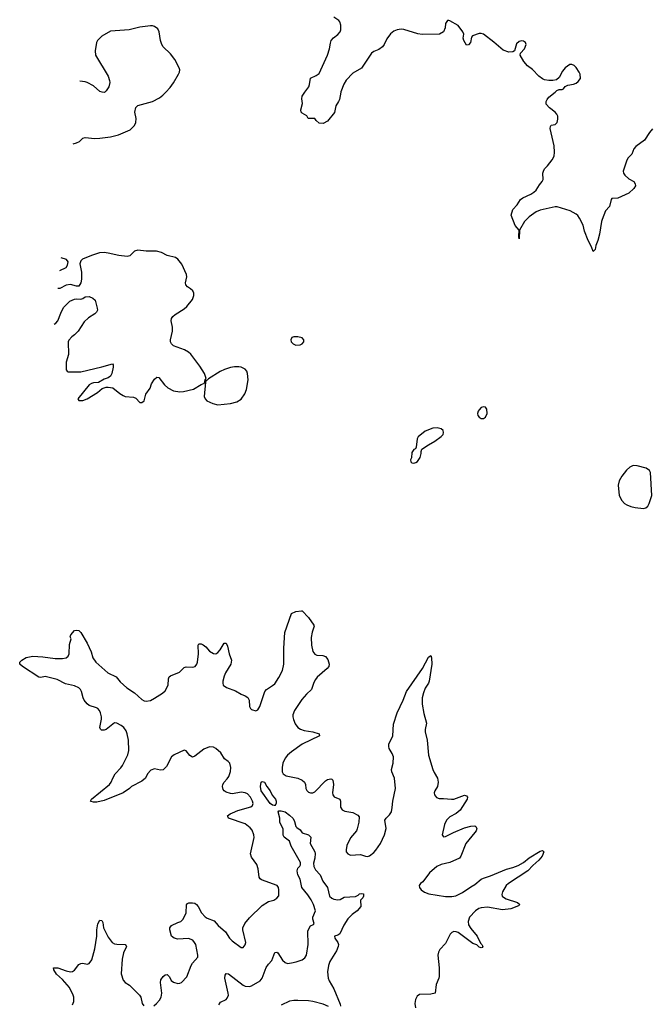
# Model space of a CAD drawing. Header units: inches. Extents: x 1603819 to 1745079, y 385938 to 533966.
# Tile 143 of 256: x 1612689 to 1618693, y 471343 to 480686. Entities that reach past the tile are written whole.
import ezdxf

# ---------------------------------------------------------------- set-up
doc = ezdxf.new("R2010")
doc.units = ezdxf.units.IN
doc.header["$MEASUREMENT"] = 0
doc.layers.add('B6417', color=7, linetype='Continuous')
doc.layers.add('B6418', color=7, linetype='Continuous')

msp = doc.modelspace()

# ---------------------------------------------------------------- linework, layer by layer
at = {"layer": 'B6417', "color": 5}
for points, elevation in [([(1613197.6, 479510), (1613230, 479518), (1613255.8, 479530), (1613290, 479562.4), (1613310, 479568.8), (1613401.1, 479558.9), (1613450, 479560.7), (1613550, 479574.5), (1613627.2, 479592.8), (1613739, 479641), (1613778.7, 479681.3), (1613791.1, 479710), (1613793.7, 479750), (1613783.5, 479810), (1613790, 479854.4), (1613810, 479871.4), (1613950, 479910.2), (1614014.8, 479945.2), (1614048.9, 479971.1), (1614076, 480000)], 520), ([(1613495.9, 480000), (1613490, 479996), (1613472.6, 480000)], 520), ([(1615737.7, 480000), (1615722.8, 479930), (1615715.6, 479910), (1615690.3, 479870), (1615675.4, 479804.6), (1615610, 479722), (1615570, 479702), (1615530, 479705.2), (1615502, 479730), (1615490, 479748), (1615428.4, 479748.4), (1615414.6, 479774.6), (1615370, 479798), (1615362, 479810), (1615358, 479830), (1615373.2, 479890), (1615365.6, 479934.4), (1615370, 479962), (1615396.9, 480000)], 480), ([(1618696, 479650), (1618664.9, 479615.1), (1618617.7, 479542.3), (1618537.4, 479482.6), (1618518.7, 479461.3), (1618498.4, 479410), (1618464.2, 479375.8), (1618450, 479353.2), (1618414.9, 479250), (1618419.3, 479230), (1618430.6, 479210), (1618470, 479176.3), (1618516, 479150), (1618530.7, 479130), (1618533.4, 479110), (1618516.7, 479083.3), (1618470, 479040.9), (1618366.7, 478993.3), (1618310, 478989.5), (1618300.8, 478979.2), (1618285.5, 478914.5), (1618248.2, 478871.8), (1618218.3, 478790), (1618211.6, 478770), (1618193.1, 478650), (1618177, 478590), (1618157.3, 478542.7), (1618150, 478506), (1618130, 478486), (1618115.3, 478530), (1618083.6, 478590), (1618050, 478681.2), (1618035.2, 478735.2), (1618001.8, 478801.8), (1617986.9, 478826.9), (1617970, 478842), (1617913.5, 478873.5), (1617790, 478909.7), (1617770, 478910.9), (1617630, 478879.8), (1617590, 478862.7), (1617523.8, 478816.2), (1617478.9, 478770), (1617432, 478690), (1617430, 478608), (1617426, 478630), (1617428, 478690), (1617392.7, 478732.7), (1617352.7, 478830), (1617370, 478884.7), (1617409.2, 478930), (1617441, 478979), (1617463.8, 478996.2), (1617539.3, 479030), (1617569.4, 479050), (1617589.5, 479070), (1617621.3, 479118.7), (1617649, 479150), (1617658, 479170), (1617654, 479230), (1617659, 479250), (1617669, 479270), (1617699.6, 479300.4), (1617743.3, 479356.7), (1617760.9, 479390), (1617766, 479430), (1617762.7, 479490), (1617724.5, 479655.5), (1617726.6, 479673.4), (1617733.6, 479686.4), (1617770, 479691.3), (1617789.2, 479710.8), (1617796, 479744), (1617795.1, 479770), (1617786.6, 479790), (1617770, 479809.3), (1617717.2, 479850), (1617686.3, 479886.3), (1617684, 479910), (1617694, 479930), (1617710, 479950.7), (1617769.7, 480000)], 480), ([(1613016.6, 477797.1), (1613032.3, 477807.7), (1613052, 477828), (1613078.4, 477901.6), (1613105.1, 477954.9), (1613165.4, 478014.6), (1613210, 478034.8), (1613230, 478038.8), (1613270, 478034.8), (1613290, 478041), (1613310, 478058), (1613350, 478061), (1613383.5, 478043.5), (1613405.4, 478025.4), (1613426, 477950), (1613426.8, 477930), (1613418.8, 477910), (1613403.4, 477896.6), (1613341.8, 477858.2), (1613299.9, 477820.1), (1613243.8, 477730), (1613210, 477695.1), (1613183.4, 477676.6), (1613155.2, 477644.8), (1613150.4, 477629.6), (1613153.4, 477510), (1613130, 477438), (1613130, 477364.7), (1613138.8, 477350), (1613150, 477343.8), (1613270, 477344.2), (1613468.5, 477391.5), (1613570, 477422), (1613578, 477410), (1613577.3, 477390), (1613564, 477330), (1613550, 477304), (1613530.6, 477289.4), (1613490, 477275.1), (1613436.7, 477243.3), (1613390, 477239.7), (1613370, 477234.3), (1613350, 477220.5), (1613242, 477090), (1613250, 477074), (1613290, 477071.3), (1613330, 477087.3), (1613429.3, 477150), (1613472, 477188), (1613510, 477200.7), (1613530, 477200.7), (1613573.2, 477193.2), (1613638.8, 477138.8), (1613670, 477119.1), (1613690.5, 477110.5), (1613770, 477103), (1613790, 477096.3), (1613830, 477053), (1613850, 477054.4), (1613869.5, 477070), (1613888, 477132), (1613926.6, 477190), (1613940.9, 477230), (1613970, 477274.8), (1613990, 477294.8), (1614010, 477290.8), (1614062.6, 477222.6), (1614094.4, 477194.4), (1614150, 477166), (1614210, 477154), (1614242.7, 477157.3), (1614338.7, 477181.3), (1614410, 477224.7), (1614442, 477238), (1614448, 477270), (1614458, 477282), (1614442, 477330), (1614400.1, 477400.1), (1614313.1, 477513.1), (1614292, 477532), (1614254.3, 477554.3), (1614148.7, 477590), (1614129, 477610), (1614121.2, 477630), (1614121.2, 477650), (1614138, 477730), (1614138, 477770), (1614126.6, 477830), (1614129.5, 477850.5), (1614141.2, 477870), (1614165.2, 477890), (1614250, 477941.6), (1614276.2, 477963.8), (1614327.8, 478030), (1614343, 478070), (1614343, 478090), (1614332.1, 478112.1), (1614311.9, 478131.9), (1614280.9, 478150), (1614265.1, 478170), (1614263.6, 478190), (1614275.2, 478244.8), (1614271.2, 478270), (1614227.4, 478367.4), (1614190, 478414), (1614168.5, 478428.5), (1614090, 478449.8), (1614036.1, 478476.1), (1613988.8, 478488.8), (1613890, 478488.7), (1613810, 478500.4), (1613779.1, 478490), (1613735.3, 478444.7), (1613710, 478438.4), (1613630, 478447.8), (1613527.9, 478472.1), (1613490, 478477), (1613446.2, 478473.8), (1613370, 478449.5), (1613286.6, 478413.4), (1613270, 478399), (1613260.5, 478370), (1613276.5, 478290), (1613274.4, 478225.6), (1613270, 478188), (1613250, 478159), (1613230, 478157.2), (1613170, 478172), (1613130, 478167), (1613070, 478136), (1613052.4, 478135.1)], 520), ([(1613070.6, 478307.6), (1613130, 478336), (1613142.5, 478357.5), (1613149.2, 478390), (1613132.1, 478412.1), (1613083.1, 478425.6)], 520), ([(1613962.7, 471330), (1613987, 471350), (1614016.3, 471383.7), (1614031.2, 471410), (1614039.7, 471450), (1614025.1, 471550), (1614030, 471576), (1614050, 471607.3), (1614070, 471622.8), (1614090, 471626.8), (1614110, 471602.8), (1614128.4, 471570), (1614150, 471551.8), (1614190, 471540.9), (1614210, 471542.6), (1614226, 471550), (1614275.9, 471604.1), (1614315.1, 471710), (1614330, 471733.4), (1614379.3, 471790), (1614380.7, 471810), (1614359.8, 471910), (1614349.7, 471930), (1614331.2, 471950), (1614290, 471967.3), (1614190, 471961.6), (1614154, 471970), (1614129.6, 471990), (1614112.7, 472050), (1614113.2, 472070), (1614128.7, 472090), (1614190, 472120.5), (1614219, 472130), (1614240.9, 472150), (1614267.8, 472212.2), (1614272.3, 472287.7), (1614281.2, 472298.8), (1614294, 472306), (1614330, 472306.7), (1614350, 472301.3), (1614367.7, 472290), (1614384.4, 472270), (1614415.8, 472210), (1614450, 472172.2), (1614470, 472159.5), (1614534.3, 472134.3), (1614573.7, 472090), (1614642.4, 472030), (1614681.6, 471970), (1614704.2, 471944.2), (1614790, 471880.5), (1614810, 471882), (1614830, 471906), (1614835.6, 471930), (1614805.7, 472050), (1614808.4, 472070), (1614826.4, 472110), (1614870, 472163.6), (1614990, 472281.7), (1615050, 472317.6), (1615102, 472330), (1615130, 472350.8), (1615147.2, 472372.8), (1615149.6, 472430), (1615145.1, 472450), (1615132.3, 472470), (1614984.7, 472524.8), (1614973, 472533), (1614962, 472550), (1614951.8, 472630), (1614939.6, 472670), (1614890, 472739.3), (1614880.5, 472770), (1614914.5, 472925.5), (1614912.6, 472950), (1614894.9, 472994.9), (1614877.1, 473017.1), (1614830, 473055.3), (1614672.3, 473110), (1614664.2, 473124.2), (1614662, 473130), (1614687, 473150), (1614710, 473160.8), (1614759.3, 473180.7), (1614882.2, 473217.8), (1614899.6, 473230), (1614904, 473250), (1614899.8, 473270), (1614878.2, 473310), (1614850, 473339.8), (1614830, 473350.8), (1614790, 473357.2), (1614710, 473341.3), (1614690, 473342.4), (1614650, 473355.1), (1614629.7, 473369.7), (1614621.8, 473381.8), (1614614.7, 473410), (1614617.7, 473430), (1614628.4, 473450), (1614658.6, 473481.4), (1614674.1, 473505.9), (1614690, 473550.8), (1614694.1, 473590), (1614682.2, 473630), (1614667.9, 473647.9), (1614633.2, 473673.2), (1614598.5, 473730), (1614551.7, 473771.7), (1614530, 473783.8), (1614490, 473785), (1614437.4, 473762.6), (1614350, 473697.6), (1614330, 473689.6), (1614305.3, 473705.3), (1614270, 473748.7), (1614250, 473755.3), (1614156, 473710), (1614128.6, 473691.4), (1614081.7, 473598.3), (1614051.7, 473568.3), (1614024.8, 473564.8), (1613970, 473577.2), (1613935.2, 473564.8), (1613902, 473530), (1613882, 473490), (1613850, 473459.5), (1613750, 473409.2), (1613730.8, 473390), (1613670.8, 473350), (1613490, 473276), (1613422, 473262), (1613390, 473261.2), (1613366.3, 473266.3), (1613362, 473270), (1613369.3, 473290), (1613542, 473430), (1613558, 473450), (1613572.7, 473490), (1613595.6, 473530), (1613650, 473586.7), (1613665.4, 473610), (1613714.5, 473710), (1613725.7, 473750), (1613721.5, 473850), (1613710.8, 473910), (1613699.3, 473939.3), (1613678, 473970), (1613653.6, 473990), (1613610, 474011), (1613590, 474015.1), (1613510, 473949.7), (1613490, 473943.6), (1613464.8, 473944.8), (1613454.8, 473954.8), (1613449.7, 473969.7), (1613465.6, 474050), (1613465.6, 474070), (1613456.1, 474110), (1613446.4, 474130), (1613429.9, 474149.9), (1613417.2, 474157.2), (1613350, 474177.8), (1613330, 474194.2), (1613302.2, 474230), (1613291.4, 474251.4), (1613277.2, 474310), (1613265.9, 474330), (1613250, 474345.4), (1613210, 474364.8), (1613125.1, 474385.1), (1613045.5, 474425.5), (1612930, 474455.1), (1612890, 474444.8), (1612870, 474446.2), (1612715.6, 474550), (1612692.3, 474570), (1612689.4, 474590), (1612709.3, 474610), (1612750, 474634), (1612812.9, 474647.1), (1612910, 474641.6), (1613024.9, 474624.9), (1613095.6, 474624.4), (1613130, 474630.4), (1613150, 474647.7), (1613157.7, 474670), (1613161.4, 474758.5), (1613178, 474810), (1613169.4, 474829.4), (1613175.3, 474850), (1613208, 474890), (1613230, 474894.8), (1613250, 474891), (1613270, 474871.3), (1613330, 474771), (1613368, 474688), (1613383.8, 474630), (1613410.6, 474590), (1613526.8, 474490), (1613603.8, 474450), (1613643.2, 474403.2), (1613706.3, 474346.3), (1613779, 474299), (1613850, 474236), (1613870, 474224), (1613890, 474219), (1613930, 474227.2), (1613970, 474248.4), (1614043.8, 474296.2), (1614070, 474318.9), (1614099.7, 474370), (1614100.7, 474430), (1614107.9, 474450), (1614120.1, 474459.9), (1614204.4, 474495.6), (1614250, 474537.6), (1614270, 474544.9), (1614330, 474540.7), (1614353.2, 474550), (1614369.5, 474570.5), (1614378, 474590), (1614386, 474670), (1614383.7, 474750), (1614390, 474764.7), (1614410, 474764.9), (1614430, 474755.5), (1614454.7, 474734.7), (1614490, 474694), (1614530, 474670.7), (1614550, 474668), (1614570, 474682), (1614592.4, 474707.6), (1614630, 474771), (1614650, 474770.8), (1614662.8, 474742.8), (1614677.1, 474670), (1614700.7, 474610), (1614693, 474570), (1614642, 474490), (1614630, 474455.3), (1614617.6, 474410), (1614616.4, 474390), (1614621.6, 474370), (1614650.7, 474350), (1614737.3, 474317.3), (1614790, 474285.3), (1614830.3, 474270.3), (1614854.6, 474254.6), (1614868.2, 474230), (1614870.4, 474170), (1614879.1, 474150), (1614890, 474139.1), (1614930, 474126.8), (1614950, 474136), (1614969.4, 474170), (1615014.7, 474310), (1615030, 474330.4), (1615090, 474366.7), (1615110, 474384.4), (1615150, 474443.8), (1615184.2, 474510), (1615196, 474570), (1615196.6, 474723.4), (1615206.3, 474870), (1615268, 475050), (1615308.9, 475071.1), (1615363.1, 475076.9), (1615370, 475076), (1615430, 475014.8), (1615481, 474941), (1615482.8, 474930), (1615464.6, 474875.4), (1615456, 474824), (1615458, 474750), (1615471.2, 474691.2), (1615490, 474666.4), (1615510, 474657.6), (1615565.5, 474654.5), (1615590, 474643.9), (1615613.6, 474613.6), (1615626.3, 474570), (1615622, 474550), (1615605.7, 474530), (1615513.9, 474446.1), (1615496, 474424), (1615481.8, 474398.1), (1615457.4, 474330), (1615410, 474287.1), (1615365.5, 474234.5), (1615297.5, 474130), (1615282, 474090), (1615281.3, 474070), (1615287.1, 474047.1), (1615304.7, 474004.7), (1615330, 473968.5), (1615353.6, 473953.6), (1615390, 473940.3), (1615470, 473928.5), (1615530, 473910.4), (1615536, 473890), (1615370, 473810.9), (1615270, 473739.7), (1615230, 473705.7), (1615210, 473679.7), (1615186.4, 473630), (1615179, 473590), (1615181.1, 473550), (1615190, 473528.9), (1615219.1, 473510), (1615330, 473490.2), (1615371, 473471), (1615392.2, 473450), (1615400.3, 473430), (1615404.9, 473390), (1615413.3, 473373.3), (1615430, 473357.1), (1615450, 473348.7), (1615470, 473348.5), (1615490, 473358.4), (1615590, 473462.4), (1615610, 473477.1), (1615642, 473482), (1615650, 473480.7), (1615660.7, 473470), (1615666, 473430), (1615656.5, 473350), (1615659.5, 473330), (1615673.3, 473313.3), (1615728.2, 473288.2), (1615734.4, 473270), (1615734, 473214), (1615748.1, 473188.1), (1615774.4, 473174.4), (1615850, 473164), (1615897.7, 473137.7), (1615910, 473122), (1615907.6, 473070), (1615892.8, 473007.2), (1615884.6, 472990), (1615830, 472922.9), (1615794.4, 472850), (1615786, 472810), (1615788.2, 472790), (1615804, 472770), (1615830, 472759.5), (1615923.1, 472763.1), (1615970, 472747.7), (1615990, 472744.9), (1616010, 472750.5), (1616050, 472784.2), (1616070, 472807.2), (1616112.2, 472870), (1616151.2, 472950), (1616166.5, 473010), (1616155.4, 473090), (1616166.3, 473110), (1616198.7, 473141.3), (1616216.8, 473170), (1616225, 473210), (1616229.8, 473270), (1616255.2, 473390), (1616244.8, 473490), (1616222, 473550), (1616219.1, 473570), (1616235.1, 473630), (1616236.4, 473690), (1616224.2, 473724.2), (1616195.1, 473770), (1616191.3, 473790), (1616193.3, 473810), (1616229.6, 473890), (1616238.3, 474001.7), (1616272.8, 474110), (1616328.2, 474230), (1616359.5, 474310), (1616511.5, 474528.5), (1616570, 474636), (1616590, 474652), (1616598.8, 474630), (1616600.4, 474570), (1616574.8, 474410), (1616567.3, 474390), (1616537.2, 474342.8), (1616520.4, 474299.6), (1616510.2, 474250), (1616508, 474190), (1616523.5, 474103.5), (1616550.3, 474010), (1616536.5, 473950), (1616536.9, 473930), (1616555.2, 473850), (1616568.4, 473708.4), (1616608.5, 473570), (1616621.2, 473541.2), (1616654.4, 473490), (1616661.6, 473450), (1616653.4, 473410), (1616628, 473370), (1616624, 473350), (1616626.8, 473330), (1616644.5, 473304.5), (1616670, 473294.8), (1616710, 473297.3), (1616788.7, 473288.7), (1616810, 473290.4), (1616910, 473326.4), (1616930, 473322), (1616940.5, 473310), (1616936.4, 473290), (1616870, 473186), (1616830, 473152.6), (1616770, 473121), (1616738.3, 473090), (1616719.5, 473050), (1616698, 472950), (1616710, 472932), (1616730, 472934.8), (1616806.5, 472973.5), (1616910, 473016.4), (1616970, 473034.9), (1617010, 473037.3), (1617018.8, 473030), (1617027.3, 473010), (1617022, 472990), (1617010, 472973.2), (1616923.8, 472870), (1616877.1, 472750), (1616864, 472730), (1616770.8, 472690), (1616690, 472669.8), (1616647.2, 472650), (1616579.1, 472590), (1616513.6, 472506.4), (1616493.4, 472490), (1616479.1, 472470), (1616482, 472450), (1616499.1, 472430), (1616530, 472406.4), (1616571.5, 472391.5), (1616730, 472365.7), (1616790, 472366.4), (1616827.1, 472372.9), (1616890, 472403.2), (1616970, 472457.7), (1617010, 472479), (1617069.8, 472530.2), (1617090, 472541.5), (1617158.3, 472561.7), (1617310, 472626.7), (1617370, 472641.1), (1617419.5, 472660.5), (1617470.9, 472689.1), (1617525.6, 472734.4), (1617630, 472797.3), (1617650, 472802), (1617662, 472790), (1617646.8, 472750), (1617617.3, 472710), (1617559.7, 472660.3), (1617510.4, 472610), (1617326.5, 472490), (1617306, 472470), (1617270.3, 472410), (1617264.9, 472384.9), (1617268.5, 472370), (1617279.6, 472359.6), (1617304.9, 472344.9), (1617414.8, 472310), (1617436, 472290), (1617424, 472276), (1617350, 472249.6), (1617270, 472239.6), (1617130, 472265), (1617070, 472259.5), (1617048.1, 472251.9), (1617014.9, 472230), (1616959.2, 472170), (1616944.2, 472130), (1616950, 472097.3), (1616970, 472063.8), (1617030.4, 471990), (1617062.5, 471922.5), (1617074.8, 471910), (1617084.7, 471890), (1617078, 471882), (1617070, 471879), (1617050, 471886.6), (1617026, 471906), (1616990, 471921.3), (1616850, 472024.1), (1616830, 472032.1), (1616810, 472032.8), (1616790, 472025.3), (1616775.5, 472010), (1616730, 471920.5), (1616678, 471862), (1616663, 471837), (1616658, 471810), (1616670.4, 471689.6), (1616670, 471606), (1616667.7, 471590), (1616643, 471530), (1616630.7, 471450), (1616590, 471439.3), (1616484, 471436), (1616461.4, 471418.6), (1616446.8, 471390), (1616438.8, 471350), (1616444, 471310)], 480), ([(1614580.7, 471339.3), (1614596.6, 471363.4), (1614649.4, 471390), (1614659.1, 471400.9), (1614669.7, 471430), (1614668.6, 471450), (1614637.4, 471590), (1614639.6, 471620.4), (1614650, 471636.3), (1614670, 471632.4), (1614810, 471524.9), (1614830, 471515.2), (1614870, 471511.5), (1614890, 471516.9), (1614970, 471567.1), (1614989.8, 471590), (1615029.2, 471690.8), (1615050, 471724.2), (1615081.3, 471758.7), (1615110, 471835.5), (1615130, 471838.4), (1615140.5, 471830), (1615182.4, 471762.4), (1615210, 471738.2), (1615230, 471731), (1615270, 471735.1), (1615313.5, 471746.5), (1615370, 471765.2), (1615396.4, 471783.6), (1615410.5, 471810), (1615426.7, 471910), (1615424.5, 472035.5), (1615430, 472054), (1615450, 472086.4), (1615478.9, 472101.1), (1615482.9, 472110), (1615471.9, 472150), (1615472.5, 472170), (1615495.1, 472230), (1615477.7, 472290), (1615455.7, 472335.7), (1615422.8, 472382.8), (1615366, 472450), (1615349.8, 472529.8), (1615329.7, 472570), (1615321.6, 472610), (1615330, 472636), (1615347, 472653), (1615353.6, 472666.4), (1615354.7, 472690), (1615264.1, 472844.1), (1615249, 472890), (1615199, 472930), (1615190, 472948), (1615190, 473006), (1615159.5, 473070), (1615159.6, 473110), (1615142, 473170), (1615150, 473178), (1615170, 473179.1), (1615210, 473170.8), (1615250, 473138.8), (1615285.1, 473105.1), (1615298, 473078), (1615310.8, 473030.8), (1615319.8, 473019.8), (1615350, 472998), (1615371.1, 472971.1), (1615430, 472951.3), (1615451.3, 472930), (1615447.3, 472870), (1615490, 472791.3), (1615494, 472774), (1615491.6, 472730), (1615476.5, 472683.5), (1615479.6, 472650), (1615497.6, 472617.6), (1615540.7, 472570), (1615566, 472510), (1615610, 472451.3), (1615630.5, 472370.5), (1615650, 472350.8), (1615670, 472340.5), (1615710, 472333), (1615730, 472336.3), (1615770, 472359.5), (1615875.1, 472364.9), (1615902.9, 472377.1), (1615915.3, 472390), (1615930, 472394), (1615951, 472390), (1615951, 472369), (1615945.4, 472354.6), (1615924.7, 472330), (1615926.8, 472270), (1615890.4, 472230), (1615843.8, 472196.2), (1615804.7, 472155.3), (1615765.4, 472094.6), (1615727, 472013), (1615710, 472000.5), (1615676, 471990), (1615681.3, 471970), (1615707.2, 471930), (1615713.4, 471910), (1615710.4, 471890), (1615694.9, 471850), (1615632.9, 471750), (1615620.2, 471710), (1615611.7, 471651.7), (1615615.8, 471590), (1615625.1, 471565.1), (1615671.4, 471490), (1615730, 471344.7), (1615735.2, 471324.8)], 460), ([(1613190, 471338), (1613202, 471370), (1613202.5, 471410), (1613196.5, 471430), (1613161.2, 471501.2), (1613096.8, 471576.8), (1613039.1, 471630), (1613013.6, 471670), (1613009.6, 471690.4), (1613051, 471690), (1613130, 471659.6), (1613170, 471652), (1613190, 471655.8), (1613210, 471666), (1613250, 471720.7), (1613269.6, 471730.4), (1613290, 471733), (1613330, 471724.9), (1613350, 471730.7), (1613374.2, 471765.8), (1613401.2, 471870), (1613420.5, 471990), (1613422, 472050), (1613430, 472106), (1613450, 472142), (1613470, 472138), (1613479.3, 472119.3), (1613486.3, 472070), (1613493.8, 472050), (1613530, 471980.4), (1613568.3, 471928.3), (1613590, 471917.4), (1613610, 471914.3), (1613690.3, 471910.3), (1613699.3, 471899.3), (1613702, 471890), (1613675.8, 471830), (1613660.3, 471770), (1613653.6, 471633.6), (1613670, 471573.4), (1613690.3, 471550.3), (1613730, 471523.8), (1613824.9, 471430), (1613837.6, 471410), (1613852.2, 471350), (1613866.4, 471330)], 480), ([(1615621.4, 471321.4), (1615570, 471345.3), (1615470.6, 471370.6), (1615430, 471376.5), (1615330, 471378.7), (1615290, 471378.5), (1615250, 471371.2), (1615170, 471333.7)], 460)]:
    msp.add_lwpolyline(points, dxfattribs=dict(at, elevation=elevation))
for points, elevation in [([(1615330, 477678.4), (1615290, 477676), (1615270.8, 477669.2), (1615261, 477650), (1615266.8, 477630), (1615286, 477610), (1615310, 477599.1), (1615350, 477602), (1615370, 477611), (1615385.2, 477630), (1615385.2, 477650), (1615370, 477669)], 520), ([(1614770, 477393.1), (1614727.6, 477392.4), (1614690, 477386.3), (1614633, 477367), (1614591.8, 477348.2), (1614481, 477279), (1614470, 477266), (1614458, 477262), (1614452, 477248), (1614440.5, 477110), (1614448.6, 477088.6), (1614466.8, 477070), (1614522.8, 477042.8), (1614570, 477032.7), (1614690, 477044.9), (1614750, 477060.4), (1614790, 477084.9), (1614825.3, 477134.7), (1614843.3, 477176.7), (1614857.2, 477270), (1614851.1, 477330), (1614844.7, 477350), (1614829.8, 477369.8), (1614790, 477388.9)], 520), ([(1617090, 477013.2), (1617070, 477005.2), (1617050, 476985.2), (1617039.1, 476970), (1617033.4, 476950), (1617037.3, 476930), (1617050, 476914.8), (1617070, 476902.8), (1617090, 476902.8), (1617110, 476916), (1617126, 476950), (1617124, 476990), (1617110, 477008.7)], 520), ([(1616650, 476814.5), (1616608.5, 476811.5), (1616537.5, 476782.5), (1616470, 476728.7), (1616460.7, 476710), (1616451.6, 476628.4), (1616444.7, 476615.3), (1616430, 476608), (1616410, 476578), (1616406, 476530), (1616398, 476510), (1616402, 476490), (1616410, 476482), (1616430, 476478), (1616450, 476484.7), (1616464.7, 476495.3), (1616490, 476532), (1616499, 476570), (1616498, 476590), (1616506, 476610), (1616567.3, 476652.7), (1616630, 476687.7), (1616689.2, 476730), (1616709.2, 476750), (1616712.3, 476770), (1616709.3, 476789.3), (1616690, 476805.2)], 520), ([(1618510, 476457), (1618478.8, 476441.2), (1618448.4, 476411.6), (1618405.1, 476354.9), (1618379.1, 476310), (1618367.7, 476270), (1618378.4, 476170), (1618403.8, 476123.8), (1618430, 476096.3), (1618450, 476083), (1618490, 476066), (1618530, 476056.4), (1618610, 476048), (1618630, 476053.4), (1618650, 476070.7), (1618664.2, 476095.8), (1618688.2, 476170), (1618675.1, 476390), (1618665.2, 476410), (1618635.3, 476430), (1618550, 476453.6)], 520), ([(1615110, 473226), (1615109.3, 473229.3), (1615090, 473233.6), (1615067.7, 473247.7), (1614982, 473370), (1614975.4, 473410), (1614982, 473450), (1614990, 473458), (1615011.2, 473451.2), (1615035.3, 473410), (1615067, 473370), (1615086, 473326), (1615117, 473290), (1615124.2, 473270), (1615124.4, 473250)], 460)]:
    msp.add_lwpolyline(points, close=True, dxfattribs=dict(at, elevation=elevation))
at = {"layer": 'B6418', "color": 5}
for points, elevation in [([(1615396.9, 480000), (1615432.3, 480050), (1615440.9, 480070), (1615449.5, 480130.5), (1615504.4, 480155.6), (1615530, 480176), (1615609.8, 480350.2), (1615629.7, 480410), (1615637.4, 480462.6), (1615646.6, 480490), (1615665.8, 480514.2), (1615710, 480547), (1615729.6, 480570), (1615736.9, 480590), (1615735.8, 480635.8), (1615726.6, 480666.6), (1615717.5, 480677.5), (1615669.3, 480710)], 480), ([(1617769.7, 480000), (1617786.3, 480013.7), (1617810, 480022.8), (1617837.2, 480022.8), (1617850, 480031.3), (1617867, 480053), (1617890, 480064.9), (1617945.1, 480074.9), (1617970, 480084), (1617990, 480098.8), (1618012, 480130), (1618009.4, 480170), (1617999.5, 480190), (1617970, 480232.7), (1617950, 480252.7), (1617930, 480262.7), (1617910, 480261.2), (1617866.8, 480230), (1617842, 480198), (1617810, 480138), (1617784.7, 480115.3), (1617750, 480109), (1617710.9, 480109.1), (1617670, 480117.2), (1617650, 480126), (1617617.2, 480150), (1617554.5, 480214.5), (1617509, 480250), (1617474, 480290), (1617439, 480350), (1617442, 480370), (1617481.2, 480410), (1617497.2, 480450), (1617488.7, 480470), (1617470, 480484), (1617450, 480485.2), (1617430, 480479.3), (1617403.9, 480456.1), (1617384.7, 480390), (1617370, 480382.7), (1617330, 480378.4), (1617277.2, 480397.2), (1617190, 480472.7), (1617090, 480549.4), (1617070, 480557), (1617050, 480557), (1616985.1, 480534.9), (1616978, 480522), (1616967.7, 480470), (1616950, 480449.4), (1616930, 480444), (1616902.9, 480490), (1616898.4, 480510), (1616902.9, 480550), (1616896.2, 480570), (1616849.5, 480630), (1616770, 480677.2), (1616762, 480678), (1616750, 480679), (1616731, 480650), (1616727.3, 480610), (1616710.7, 480570), (1616671.9, 480548.1), (1616510, 480545.6), (1616467.5, 480552.5), (1616334.5, 480594.5), (1616310, 480596.3), (1616270, 480589.7), (1616241.3, 480578.7), (1616208.1, 480551.9), (1616174.9, 480505.1), (1616148.8, 480450), (1616131.8, 480428.2), (1616097.4, 480402.6), (1616050, 480384.4), (1616027.4, 480370), (1615934.2, 480225.8), (1615850, 480179.7), (1615788.7, 480111.3), (1615766.1, 480073.9), (1615738.1, 480001.9), (1615737.7, 480000)], 480), ([(1614076, 480000), (1614116.6, 480043.4), (1614150, 480086.4), (1614197.4, 480170), (1614206.3, 480190), (1614208, 480210), (1614203, 480230), (1614163, 480310), (1614121.6, 480361.6), (1614051.6, 480430), (1614039.6, 480450), (1614025.1, 480490), (1614013.6, 480570), (1613999.3, 480599.3), (1613970, 480620.9), (1613950, 480627), (1613930, 480627), (1613830, 480615.1), (1613728.5, 480591.5), (1613550, 480577.7), (1613470, 480529.8), (1613427.8, 480490), (1613419, 480470), (1613404.4, 480390), (1613410, 480350.8), (1613530, 480150.8), (1613543, 480110), (1613545.5, 480090), (1613536.3, 480050), (1613510.8, 480010), (1613495.9, 480000)], 520), ([(1613472.6, 480000), (1613450, 480005.2), (1613390, 480059.3), (1613330, 480089.3), (1613310, 480096), (1613260.1, 480102.4)], 520)]:
    msp.add_lwpolyline(points, dxfattribs=dict(at, elevation=elevation))

doc.saveas('drawing.dxf')
